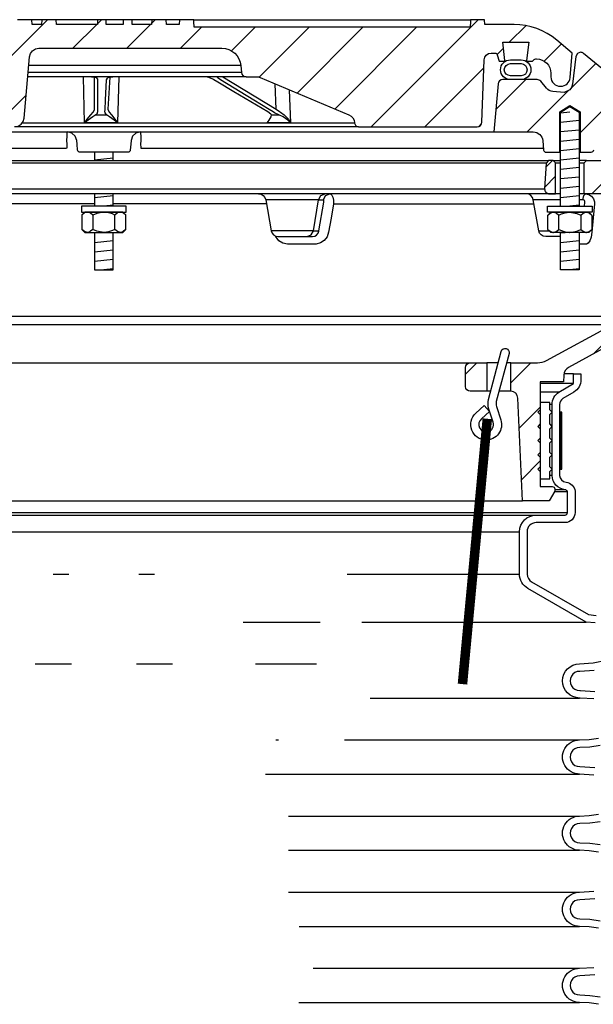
# Model space of a CAD drawing. Extents: x -285 to 5863, y 308 to 3178.
# Tile 46 of 256: x 78.38 to 85.92, y 1665.95 to 1678.88. Entities that reach past the tile are written whole.
import ezdxf

# ---------------------------------------------------------------- set-up
doc = ezdxf.new("R2010")
doc.units = 0
doc.header["$MEASUREMENT"] = 0
for name, color, linetype in [('MULTI-PORT-SPILL-BUCKET', 1, 'CONTINUOUS'), ('MULTI-PORT-SPILL-BUCKET-HATCH', 7, 'CONTINUOUS'), ('MULTI-PORT-SPILL-BUCKET-MANHOLE', 2, 'CONTINUOUS'), ('MULTI-PORT-SPILL-BUCKET-MANHOLE-HATCH', 7, 'CONTINUOUS'), ('MULTI-PORT-SPILL-BUCKET-SHROUD', 1, 'CONTINUOUS')]:
    doc.layers.add(name, color=color, linetype=linetype)
pattern_1 = [(45, (-7894.2766, 500.44744), (-0.35355339, 0.35355339), [])]

msp = doc.modelspace()

# ---------------------------------------------------------------- hatches: boundary and pattern name
at = {"layer": 'MULTI-PORT-SPILL-BUCKET-HATCH', "linetype": 'Continuous'}
h = msp.add_hatch(dxfattribs=at)
h.set_pattern_fill('LINE', color=256, scale=4, angle=45, style=0)
h.set_pattern_definition([(45, (-7758.47407, 471.9527), (-0.35355339, 0.35355339), [])])
edge = h.paths.add_edge_path(flags=16)
edge.add_line((85.42581, 1676.597), (85.42581, 1677.00325))
edge.add_line((85.42581, 1677.00325), (85.39456, 1677.0345))
edge.add_line((85.39456, 1677.0345), (85.33206, 1677.0345))
edge.add_line((85.33206, 1677.0345), (85.29908, 1677.00153))
edge.add_line((85.29908, 1677.00153), (85.28133, 1676.66278))
edge.add_arc((85.34374, 1676.6595), 0.0625, 176.99787, 269.997947)
edge.add_line((85.34374, 1676.597), (85.42581, 1676.597))
edge = h.paths.add_edge_path()
edge.add_line((84.30387, 1674.37825), (84.52235, 1674.37825))
edge.add_line((84.52235, 1674.37825), (84.52235, 1674.00325))
edge.add_line((84.52235, 1674.00325), (84.30387, 1674.00325))
edge.add_arc((84.30387, 1674.06575), 0.0625, 180, 270, ccw=False)
edge.add_line((84.24137, 1674.06575), (84.24137, 1674.31575))
edge.add_arc((84.30387, 1674.31575), 0.0625, 90, 180, ccw=False)
edge = h.paths.add_edge_path()
edge.add_arc((86.16894, 1676.472), 0.125, 358, 450)
edge.add_line((86.16894, 1676.597), (85.80081, 1676.597))
edge.add_line((85.80081, 1676.597), (85.80081, 1677.00325))
edge.add_line((85.80081, 1677.00325), (85.83206, 1677.0345))
edge.add_line((85.83206, 1677.0345), (86.17161, 1677.0345))
edge.add_arc((86.17162, 1677.0195), 0.015, -11.010479, 90.011204, ccw=False)
edge.add_line((86.18634, 1677.01664), (86.16516, 1676.90772))
edge.add_arc((86.19584, 1676.90175), 0.03125, 169.001697, 270.001442)
edge.add_line((86.19584, 1676.87051), (86.38778, 1676.87051))
edge.add_arc((86.38778, 1676.90176), 0.03125, 269.999681, 370.999427)
edge.add_line((86.41845, 1676.90772), (86.39728, 1677.01664))
edge.add_arc((86.41238, 1677.01919), 0.01532, 88.573656, 189.573401, ccw=False)
edge.add_line((86.41276, 1677.0345), (86.58357, 1677.0345))
edge.add_line((86.58357, 1677.0345), (86.61167, 1677.0033))
edge.add_line((86.61167, 1677.0033), (86.58882, 1676.56715))
edge.add_arc((86.33914, 1676.58023), 0.25001, 342.100386, 357.000406, ccw=False)
edge.add_line((86.57706, 1676.50339), (86.51709, 1676.31773))
edge.add_arc((86.75498, 1676.24089), 0.25, 162.100003, 178.000095)
edge.add_line((86.50514, 1676.24961), (86.4889, 1675.7845))
edge.add_line((86.4889, 1675.7845), (86.43835, 1675.7845))
edge.add_line((86.43835, 1675.7845), (86.43835, 1674.85406))
edge.add_line((86.43835, 1674.85406), (86.4109, 1674.76106))
edge.add_line((86.4109, 1674.76106), (85.5966, 1674.31793))
edge.add_arc((85.65635, 1674.20813), 0.125, 118.554702, 177.000044)
edge.add_line((85.53152, 1674.21468), (85.52699, 1674.12825))
edge.add_line((85.52699, 1674.12825), (85.22331, 1674.12825))
edge.add_line((85.22331, 1674.12825), (85.22331, 1672.75325))
edge.add_line((85.22331, 1672.75325), (85.38206, 1672.75325))
edge.add_arc((85.38206, 1672.722), 0.03125, 0, 90, ccw=False)
edge.add_line((85.41331, 1672.722), (85.41331, 1672.69075))
edge.add_line((85.41331, 1672.69075), (85.34114, 1672.56575))
edge.add_line((85.34114, 1672.56575), (84.98831, 1672.56575))
edge.add_line((84.98831, 1672.56575), (84.92946, 1673.91359))
edge.add_arc((84.8358, 1673.9095), 0.09375, 2.499991, 90)
edge.add_line((84.8358, 1674.00325), (84.8358, 1674.37825))
edge.add_line((84.8358, 1674.37825), (85.1862, 1674.37825))
edge.add_arc((85.1862, 1674.62825), 0.25, 270.000244, 298.555091)
edge.add_line((85.3057, 1674.40866), (86.17703, 1674.88284))
edge.add_arc((86.11728, 1674.99263), 0.125, 298.554793, 357.999929)
edge.add_line((86.24221, 1674.98827), (86.29387, 1676.46764))
h = msp.add_hatch(dxfattribs=at)
h.set_pattern_fill('LINE', color=256, scale=4, angle=45, style=0)
h.set_pattern_definition([(45, (-7894.2766, 500.44744), (-0.35355339, 0.35355339), [])])
edge = h.paths.add_edge_path()
edge.add_line((85.42581, 1676.597), (85.42581, 1677.00325))
edge.add_line((85.42581, 1677.00325), (85.39456, 1677.0345))
edge.add_line((85.39456, 1677.0345), (85.33206, 1677.0345))
edge.add_line((85.33206, 1677.0345), (85.29908, 1677.00153))
edge.add_line((85.29908, 1677.00153), (85.28133, 1676.66278))
edge.add_arc((85.34374, 1676.6595), 0.0625, 176.99787, 269.997947)
edge.add_line((85.34374, 1676.597), (85.42581, 1676.597))
at = {"layer": 'MULTI-PORT-SPILL-BUCKET-MANHOLE-HATCH', "linetype": 'Continuous'}
h = msp.add_hatch(dxfattribs=at)
h.set_pattern_fill('LINE', color=256, scale=4, angle=45, style=0)
h.set_pattern_definition(pattern_1)
h.paths.add_polyline_path([(84.48515, 1678.3559, -0.40402688), (84.57884, 1678.44638), (84.62877, 1678.44638, -0.33946204), (84.65896, 1678.42321), (84.68206, 1678.337), (84.75081, 1678.337), (84.75971, 1678.34591), (84.73011, 1678.587), (85.0715, 1678.587), (85.0419, 1678.34591), (85.05081, 1678.337), (85.11956, 1678.337), (85.14165, 1678.3591, -0.19891237), (85.16375, 1678.36825), (85.17581, 1678.36825, -0.41421356), (85.36331, 1678.18075), (85.36331, 1678.13388, 0.41824171), (85.49003, 1678.00889, 0.39283658), (85.61627, 1678.12298), (85.64456, 1678.44638), (85.44162, 1678.61667, 0.17633049), (84.87918, 1678.82138), (84.49659, 1678.82138), (84.49222, 1678.88388), (84.30732, 1678.88388), (84.30447, 1678.84318), (84.30162, 1678.80248), (84.30097, 1678.79318), (84.30032, 1678.78388), (80.67593, 1678.78388), (80.67463, 1678.80248), (80.67178, 1678.84318), (80.66893, 1678.88388), (80.48376, 1678.88388), (80.47938, 1678.82138), (80.3096, 1678.82138), (80.30523, 1678.88388), (80.11772, 1678.88388), (80.11335, 1678.82138), (79.85939, 1678.82138), (79.85939, 1678.88388), (79.74343, 1678.88388), (79.74343, 1678.82138), (79.51923, 1678.82138), (79.51923, 1678.88388), (79.40327, 1678.88388), (79.40327, 1678.82138), (78.86327, 1678.82138), (78.8589, 1678.88388), (78.67139, 1678.88388), (78.66702, 1678.82138), (78.54528, 1678.82138), (78.54091, 1678.88388), (78.35018, 1678.88388), (78.32874, 1678.88138), (78.30852, 1678.87548), (78.28958, 1678.86626), (78.27245, 1678.854), (78.25764, 1678.83903), (78.24553, 1678.82179), (78.23952, 1678.81009), (78.23477, 1678.79783), (78.23109, 1678.78396), (78.22902, 1678.76977), (78.19348, 1678.36364), (78.15795, 1677.95751), (78.15288, 1677.89962), (78.1471, 1677.83356), (78.14328, 1677.81758), (78.13568, 1677.79794), (78.12491, 1677.77984), (78.11124, 1677.76382), (78.09508, 1677.7503), (78.07687, 1677.73971), (78.04951, 1677.72944), (78.02328, 1677.72763), (75.89129, 1677.72763), (75.84598, 1677.73613), (75.80684, 1677.76047), (75.77917, 1677.79734), (75.76676, 1677.84173), (75.72028, 1678.37298), (75.72643, 1678.42406), (75.75264, 1678.46833), (75.79446, 1678.49829), (75.84481, 1678.50888), (76.20686, 1678.50888), (76.2547, 1678.51839), (76.29525, 1678.54549), (76.32235, 1678.58605), (76.33187, 1678.63388), (76.33187, 1678.75888), (76.32235, 1678.80671), (76.29525, 1678.84727), (76.2547, 1678.87437), (76.20686, 1678.88388), (76.01935, 1678.88388), (76.01498, 1678.82138), (75.67857, 1678.82138), (75.63215, 1678.82492), (75.58573, 1678.82858), (75.5384, 1678.82503), (75.49038, 1678.82138), (75.42809, 1678.82138), (75.40529, 1678.82743), (75.39145, 1678.83923), (75.36507, 1678.85984), (75.335, 1678.87437), (75.30243, 1678.88193), (75.26883, 1678.88387), (75.20357, 1678.87324), (75.14823, 1678.83955), (75.13899, 1678.83158), (75.1184, 1678.8219), (75.10374, 1678.82138), (75.07453, 1678.82138), (75.05215, 1678.82314), (75.03015, 1678.82761), (75.00837, 1678.83355), (74.98652, 1678.83923), (74.98502, 1678.83956), (74.9835, 1678.83987), (74.97113, 1678.84169), (74.95864, 1678.84229), (74.94461, 1678.84152), (74.93075, 1678.83923), (74.90889, 1678.83355), (74.8871, 1678.8276), (74.86505, 1678.82313), (74.84274, 1678.82138), (74.79326, 1678.82138), (74.77083, 1678.82801), (74.75605, 1678.83865), (74.75538, 1678.83923), (74.74876, 1678.84474), (74.74184, 1678.84987), (74.71997, 1678.86255), (74.69634, 1678.87157), (74.67086, 1678.87694), (74.64485, 1678.87866), (74.61736, 1678.87673), (74.59049, 1678.87069), (74.56486, 1678.86011), (74.54151, 1678.84519), (74.53787, 1678.84227), (74.5271, 1678.83305), (74.50458, 1678.82234), (74.4879, 1678.82138), (74.09744, 1678.82138, 0.17632698), (73.535, 1678.61667), (73.33206, 1678.44638), (73.36035, 1678.12298, 0.39283658), (73.48659, 1678.00889, 0.41824171), (73.61331, 1678.13388), (73.61331, 1678.18075, -0.41421356), (73.80081, 1678.36825), (73.81286, 1678.36825, -0.19891237), (73.83496, 1678.3591), (73.85706, 1678.337), (73.92581, 1678.337), (73.93471, 1678.34591), (73.90511, 1678.587), (74.2465, 1678.587), (74.2169, 1678.34591), (74.22581, 1678.337), (74.29456, 1678.337), (74.31766, 1678.42322, -0.3394582), (74.34784, 1678.44638), (74.39777, 1678.44638, -0.40402635), (74.49147, 1678.3559), (74.52003, 1677.53795, 0.40402635), (74.58249, 1677.47763), (74.74112, 1677.47763), (74.79285, 1677.48148), (74.84457, 1677.48517), (75.19997, 1677.48322), (75.56687, 1677.48155), (75.59767, 1677.48061), (75.6284, 1677.47816), (75.63868, 1677.47763), (78.31472, 1677.47763), (78.36003, 1677.48613), (78.39918, 1677.51047), (78.42684, 1677.54734), (78.43925, 1677.59173), (78.50952, 1678.39477), (78.52193, 1678.43916), (78.54959, 1678.47604), (78.58874, 1678.50038), (78.63405, 1678.50888), (81.03892, 1678.50888, -0.38887873), (81.28797, 1678.28067), (81.29582, 1678.19093, 0.38887873), (81.35808, 1678.13388), (81.49439, 1678.13388, -0.09968274), (81.54277, 1678.12413), (82.7071, 1677.63541, -0.27840381), (82.78325, 1677.53104), (82.78392, 1677.52327, 0.38887873), (82.83373, 1677.47763), (84.39412, 1677.47763, 0.40402623), (84.45659, 1677.53795)])
h = msp.add_hatch(dxfattribs=at)
h.set_pattern_fill('LINE', color=256, scale=4, angle=45, style=0)
h.set_pattern_definition(pattern_1)
edge = h.paths.add_edge_path()
edge.add_line((84.66847, 1678.03995), (84.61331, 1677.4095))
edge.add_line((84.61331, 1677.4095), (85.13178, 1677.4095))
edge.add_arc((85.13178, 1677.2845), 0.125, 5.000099, 90.000043, ccw=False)
edge.add_line((85.2563, 1677.2954), (85.26706, 1677.1724))
edge.add_arc((85.29819, 1677.17513), 0.03125, 185, 270)
edge.add_line((85.29819, 1677.14388), (85.47961, 1677.14388))
edge.add_line((85.47961, 1677.14388), (85.47961, 1677.67513))
edge.add_line((85.47961, 1677.67513), (85.61331, 1677.75546))
edge.add_line((85.61331, 1677.75546), (85.74701, 1677.67513))
edge.add_line((85.74701, 1677.67513), (85.74701, 1677.14388))
edge.add_line((85.74701, 1677.14388), (85.89456, 1677.14388))
edge.add_arc((85.89456, 1677.17513), 0.03125, 270, 360)
edge.add_line((85.92581, 1677.17513), (85.92581, 1677.4095))
edge.add_line((85.92581, 1677.4095), (86.17085, 1677.4095))
edge.add_arc((86.17085, 1677.42513), 0.01562, 270, 370.999746)
edge.add_line((86.18619, 1677.42811), (86.16516, 1677.53629))
edge.add_arc((86.19584, 1677.54225), 0.03125, 90.000847, 191.000593, ccw=False)
edge.add_line((86.19584, 1677.5735), (86.38778, 1677.5735))
edge.add_arc((86.38778, 1677.54225), 0.03125, -10.998303, 90.001443, ccw=False)
edge.add_line((86.41845, 1677.53629), (86.39728, 1677.42737))
edge.add_arc((86.41201, 1677.42451), 0.01501, 169.008936, 269.975776)
edge.add_line((86.41201, 1677.4095), (86.58206, 1677.4095))
edge.add_arc((86.58206, 1677.44075), 0.03125, 270, 360)
edge.add_line((86.61331, 1677.44075), (86.61331, 1677.7845))
edge.add_line((86.61331, 1677.7845), (86.58499, 1677.78981))
edge.add_line((86.58499, 1677.78981), (85.79402, 1678.44192))
edge.add_arc((85.75435, 1678.39362), 0.0625, 50.600528, 90)
edge.add_line((85.75435, 1678.45612), (85.71358, 1678.44079))
edge.add_line((85.71358, 1678.44079), (85.69281, 1678.40232))
edge.add_line((85.69281, 1678.40232), (85.64752, 1678.03536))
edge.add_line((85.64752, 1678.03536), (85.63561, 1677.99522))
edge.add_line((85.63561, 1677.99522), (85.61052, 1677.96135))
edge.add_line((85.61052, 1677.96135), (85.53831, 1677.92856))
edge.add_line((85.53831, 1677.92856), (85.38919, 1677.94161))
edge.add_arc((85.40009, 1678.06613), 0.125, 220.000141, 265.000351, ccw=False)
edge.add_line((85.30433, 1677.98578), (85.22974, 1678.07468))
edge.add_arc((85.18187, 1678.03451), 0.0625, 40.001024, 90.001569)
edge.add_line((85.18186, 1678.097), (84.73073, 1678.097))
edge.add_arc((84.73073, 1678.0345), 0.0625, 90, 175)

# ---------------------------------------------------------------- linework, layer by layer
at = {"layer": 'MULTI-PORT-SPILL-BUCKET', "color": 7, "linetype": 'Continuous'}
for p, q in [((73.64456, 1677.0345), (85.33206, 1677.0345)), ((85.29908, 1677.00153), (73.67754, 1677.00153)), ((85.39456, 1677.0345), (85.49011, 1677.0345)), ((85.42581, 1677.00325), (85.49011, 1677.00325)), ((85.83206, 1677.0345), (85.73651, 1677.0345)), ((85.73651, 1677.00325), (85.80081, 1677.00325)), ((73.69529, 1676.66278), (85.28133, 1676.66278)), ((85.49011, 1676.597), (73.48651, 1676.597)), ((85.81978, 1676.597), (85.73651, 1676.597)), ((79.36511, 1676.46764), (77.35306, 1676.46764)), ((81.62356, 1676.46764), (79.61151, 1676.46764)), ((82.30958, 1676.51953), (81.61441, 1676.51953)), ((82.30958, 1676.51953), (82.37281, 1676.51953)), ((82.50652, 1676.46764), (85.14134, 1676.46764)), ((85.49011, 1676.51953), (85.13219, 1676.51953)), ((85.78444, 1676.51953), (85.73651, 1676.51953)), ((82.24319, 1676.11198), (81.68628, 1676.11197)), ((82.24319, 1676.11198), (82.31464, 1676.10978)), ((85.20405, 1676.11197), (85.34234, 1676.11198)), ((72.73441, 1674.98827), (86.24221, 1674.98827)), ((72.79958, 1674.88284), (86.17703, 1674.88284)), ((74.67275, 1674.37825), (84.30387, 1674.37825)), ((84.67209, 1674.37825), (84.52235, 1674.37825)), ((84.8358, 1674.37825), (84.78043, 1674.37825)), ((84.5734, 1674.00325), (84.52235, 1674.00325)), ((84.8358, 1674.00325), (84.68174, 1674.00325)), ((73.98831, 1672.56575), (84.98831, 1672.56575))]:
    msp.add_line(p, q, dxfattribs=at)
at = {"layer": 'MULTI-PORT-SPILL-BUCKET', "color": 2, "linetype": 'Continuous'}
for p, q in [((79.34397, 1676.31783), (79.34397, 1676.12968)), ((79.63265, 1676.12968), (79.63265, 1676.31783)), ((85.46897, 1676.12968), (85.46897, 1676.31783)), ((85.75765, 1676.31783), (85.75765, 1676.12968))]:
    msp.add_line(p, q, dxfattribs=at)
for points in [[(85.49011, 1676.43451), (85.49011, 1677.66919), (85.61331, 1677.74321), (85.73651, 1677.66919), (85.73651, 1676.43451)], [(79.36511, 1677.14388), (79.36511, 1677.0345)], [(79.61151, 1677.0345), (79.61151, 1677.14388)], [(79.36511, 1676.597), (79.36511, 1676.43451)], [(79.61151, 1676.43451), (79.61151, 1676.597)], [(79.77698, 1676.31783), (79.7469, 1676.34271), (79.71388, 1676.3565), (79.70481, 1676.3565), (79.70481, 1676.3565), (79.6673, 1676.34549), (79.63265, 1676.31783), (79.60024, 1676.33259), (79.54981, 1676.34905), (79.49564, 1676.3564), (79.48831, 1676.3565), (79.3953, 1676.33976), (79.34397, 1676.31783), (79.31389, 1676.34271), (79.28086, 1676.3565), (79.2718, 1676.3565), (79.23429, 1676.34549), (79.19963, 1676.31783)], [(85.32463, 1676.31783), (85.35472, 1676.34271), (85.38774, 1676.3565), (85.3968, 1676.3565), (85.3968, 1676.3565), (85.43432, 1676.34549), (85.46897, 1676.31783), (85.50137, 1676.33259), (85.55181, 1676.34905), (85.60598, 1676.3564), (85.61331, 1676.3565), (85.70632, 1676.33976), (85.75765, 1676.31783), (85.78773, 1676.34271), (85.82075, 1676.3565), (85.82982, 1676.3565), (85.86733, 1676.34549), (85.90199, 1676.31783)], [(79.77698, 1676.12968), (79.7469, 1676.10479), (79.71388, 1676.091), (79.70481, 1676.091), (79.70481, 1676.091), (79.6673, 1676.10202), (79.63265, 1676.12968), (79.60024, 1676.11492), (79.54981, 1676.09846), (79.49564, 1676.09111), (79.48831, 1676.091), (79.3953, 1676.10774), (79.34397, 1676.12968), (79.31389, 1676.10479), (79.28086, 1676.091), (79.2718, 1676.091), (79.23429, 1676.10202), (79.19963, 1676.12968)], [(79.36511, 1676.091), (79.36511, 1675.59713), (79.61151, 1675.59713), (79.61151, 1676.091)], [(85.32463, 1676.12968), (85.35472, 1676.10479), (85.38774, 1676.091), (85.3968, 1676.091), (85.3968, 1676.091), (85.43432, 1676.10202), (85.46897, 1676.12968), (85.50137, 1676.11492), (85.55181, 1676.09846), (85.60598, 1676.09111), (85.61331, 1676.091), (85.70632, 1676.10774), (85.75765, 1676.12968), (85.78773, 1676.10479), (85.82075, 1676.091), (85.82982, 1676.091), (85.86733, 1676.10202), (85.90199, 1676.12968)], [(85.73651, 1676.091), (85.73651, 1675.59713), (85.49011, 1675.59713), (85.49011, 1676.091)]]:
    msp.add_lwpolyline(points, dxfattribs=at)
at = {"layer": 'MULTI-PORT-SPILL-BUCKET', "linetype": 'Continuous'}
for points in [[(85.42581, 1676.597), (85.42581, 1677.00325), (85.39456, 1677.0345), (85.33206, 1677.0345), (85.29908, 1677.00153), (85.28133, 1676.66278, 0.4296343), (85.34374, 1676.597), (85.42581, 1676.597)], [(86.16894, 1676.597), (85.80081, 1676.597), (85.80081, 1677.00325), (85.83206, 1677.0345), (86.17161, 1677.0345, -0.47174628)], [(86.4109, 1674.76106), (85.5966, 1674.31793, 0.26069176), (85.53152, 1674.21468), (85.52699, 1674.12825), (85.22331, 1674.12825), (85.22331, 1672.75325), (85.38206, 1672.75325, -0.41421356), (85.41331, 1672.722), (85.41331, 1672.69075), (85.34114, 1672.56575), (84.98831, 1672.56575), (84.92946, 1673.91359, 0.40149071), (84.8358, 1674.00325), (84.8358, 1674.00325), (84.8358, 1674.37825), (85.1862, 1674.37825, 0.12524277), (85.3057, 1674.40866), (86.17703, 1674.88284, 0.265356)]]:
    msp.add_lwpolyline(points, format="xyb", dxfattribs=at)
at = {"layer": 'MULTI-PORT-SPILL-BUCKET', "color": 7, "linetype": 'Continuous'}
for points in [[(81.52209, 1676.597, -0.36397024), (81.61441, 1676.51953), (81.68628, 1676.11197, 0.36397024), (81.7786, 1676.0345), (82.23078, 1676.0345), (82.25879, 1676.0398), (82.28376, 1676.05508), (82.30291, 1676.0786), (82.31419, 1676.10758), (82.31509, 1676.11198), (82.37967, 1676.48719), (82.38065, 1676.4952), (82.38064, 1676.50499), (82.37919, 1676.51277), (82.37649, 1676.51778), (82.37281, 1676.51953), (82.40243, 1676.57507), (82.45811, 1676.597), (82.46911, 1676.5943), (82.48525, 1676.57881), (82.49776, 1676.55126), (82.50521, 1676.51475), (82.50652, 1676.46764), (82.47331, 1676.27694), (82.44112, 1676.09242), (82.4212, 1676.03364), (82.38494, 1675.98515), (82.33595, 1675.95191), (82.27903, 1675.93779), (82.26916, 1675.93748), (82.0856, 1675.93748), (81.89978, 1675.93748), (81.84034, 1675.94828), (81.78769, 1675.97958), (81.74342, 1676.04165)], [(85.49011, 1676.0345), (85.29638, 1676.0345, -0.36397024), (85.20405, 1676.11197), (85.13219, 1676.51953, 0.36397024), (85.03986, 1676.597)]]:
    msp.add_lwpolyline(points, format="xyb", dxfattribs=at)
for points in [[(82.15789, 1676.0345), (82.21357, 1676.05644), (82.24319, 1676.11198), (82.30958, 1676.51953), (82.33921, 1676.57507), (82.39488, 1676.597)], [(85.80684, 1676.4345), (85.81154, 1676.48719), (85.81079, 1676.49776), (85.80677, 1676.50721), (85.79992, 1676.51449), (85.79107, 1676.51869), (85.78444, 1676.51953), (85.79671, 1676.57507), (85.81978, 1676.597), (85.8638, 1676.58789), (85.89711, 1676.56587), (85.92153, 1676.53326), (85.93428, 1676.49371), (85.93563, 1676.46764), (85.919, 1676.28312), (85.90167, 1676.09242), (85.89137, 1676.02761), (85.87555, 1675.97958), (85.85518, 1675.94828), (85.8325, 1675.93748), (85.82196, 1675.93748), (85.73651, 1675.93748)]]:
    msp.add_lwpolyline(points, dxfattribs=at)
at = {"layer": 'MULTI-PORT-SPILL-BUCKET', "color": 2, "linetype": 'Continuous'}
for points in [[(79.19531, 1676.3565), (79.78131, 1676.3565), (79.78131, 1676.43451), (79.78131, 1676.43451), (79.19531, 1676.43451)], [(85.90631, 1676.3565), (85.32031, 1676.3565), (85.32031, 1676.43451), (85.32031, 1676.43451), (85.90631, 1676.43451)], [(79.23831, 1676.3565), (79.19963, 1676.31783), (79.19963, 1676.12968), (79.23831, 1676.091), (79.73831, 1676.091), (79.77698, 1676.12968), (79.77698, 1676.31783), (79.73831, 1676.3565)], [(85.86331, 1676.3565), (85.90199, 1676.31783), (85.90199, 1676.12968), (85.86331, 1676.091), (85.36331, 1676.091), (85.32463, 1676.12968), (85.32463, 1676.31783), (85.36331, 1676.3565)], [(85.34831, 1672.94951), (85.37956, 1672.98076), (85.34831, 1673.01201), (85.34831, 1673.13701), (85.37956, 1673.16826), (85.34831, 1673.19951), (85.34831, 1673.32451), (85.37956, 1673.35576), (85.34831, 1673.38701), (85.34831, 1673.51201), (85.37956, 1673.54326), (85.34831, 1673.57451), (85.34831, 1673.69951), (85.37956, 1673.73076), (85.34831, 1673.76201), (85.34831, 1673.85576), (85.22331, 1673.85576), (85.22331, 1673.76201), (85.19206, 1673.73076), (85.22331, 1673.69951), (85.22331, 1673.57451), (85.19206, 1673.54326), (85.22331, 1673.51201), (85.22331, 1673.38701), (85.19206, 1673.35576), (85.22331, 1673.32451), (85.22331, 1673.19951), (85.19206, 1673.16826), (85.22331, 1673.13701), (85.22331, 1673.01201), (85.19206, 1672.98076), (85.22331, 1672.94951), (85.22331, 1672.85576), (85.34831, 1672.85576)]]:
    msp.add_lwpolyline(points, close=True, dxfattribs=at)
at = {"layer": 'MULTI-PORT-SPILL-BUCKET', "color": 1, "linetype": 'Continuous'}
msp.add_lwpolyline([(84.50851, 1673.36263, -0.67313043), (84.37501, 1673.71543), (84.48694, 1673.81746), (84.55791, 1673.73927), (84.45198, 1673.64271, 0.80377672), (84.53665, 1673.47118, 0.43550595), (84.60453, 1673.59599), (84.5481, 1673.77067, -0.14376727), (84.54462, 1673.89387), (84.71147, 1674.52791, -1), (84.8128, 1674.50125), (84.6461, 1673.86782, 0.14444497), (84.64794, 1673.80595), (84.70511, 1673.628, -0.51620484)], format="xyb", close=True, dxfattribs=at)
at = {"layer": 'MULTI-PORT-SPILL-BUCKET', "linetype": 'Continuous'}
msp.add_lwpolyline([(84.30387, 1674.37825), (84.52235, 1674.37825), (84.52235, 1674.00325), (84.30387, 1674.00325, -0.41421356), (84.24137, 1674.06575), (84.24137, 1674.31575, -0.41421356)], format="xyb", close=True, dxfattribs=at)
at = {"layer": 'MULTI-PORT-SPILL-BUCKET', "color": 7, "const_width": 0.125}
msp.add_lwpolyline([(84.52762, 1673.64278), (84.20122, 1670.15804)], dxfattribs=at)
at = {"layer": 'MULTI-PORT-SPILL-BUCKET-HATCH', "linetype": 'Continuous'}
for p, q in [((85.61331, 1677.66919), (85.4907, 1677.65641)), ((85.73591, 1677.55849), (85.4907, 1677.53294)), ((85.73591, 1677.43502), (85.4907, 1677.40948)), ((85.73591, 1677.31156), (85.4907, 1677.28601)), ((85.73591, 1677.18809), (85.4907, 1677.16254)), ((79.61091, 1677.06462), (79.3657, 1677.03907)), ((85.73591, 1677.06462), (85.4907, 1677.03907)), ((85.73591, 1676.94115), (85.4907, 1676.9156)), ((85.73591, 1676.81768), (85.4907, 1676.79214)), ((85.73591, 1676.69422), (85.4907, 1676.66867)), ((79.61091, 1676.57075), (79.3657, 1676.5452)), ((85.73591, 1676.57075), (85.4907, 1676.5452)), ((79.61091, 1676.44728), (79.48831, 1676.43451)), ((85.73591, 1676.44728), (85.61331, 1676.43451))]:
    msp.add_line(p, q, dxfattribs=at)
at = {"layer": 'MULTI-PORT-SPILL-BUCKET-HATCH'}
for p, q in [((79.48831, 1676.091), (79.3657, 1676.07823)), ((85.61331, 1676.091), (85.4907, 1676.07823)), ((79.61091, 1675.98031), (79.3657, 1675.95476)), ((85.73591, 1675.98031), (85.4907, 1675.95476)), ((79.61091, 1675.85684), (79.3657, 1675.83129)), ((85.73591, 1675.85684), (85.4907, 1675.83129)), ((79.61091, 1675.73337), (79.3657, 1675.70783)), ((85.73591, 1675.73337), (85.4907, 1675.70783)), ((79.61091, 1675.60991), (79.48831, 1675.59713)), ((85.73591, 1675.60991), (85.61331, 1675.59713))]:
    msp.add_line(p, q, dxfattribs=at)
at = {"layer": 'MULTI-PORT-SPILL-BUCKET-MANHOLE', "color": 7, "linetype": 'Continuous'}
for p, q in [((78.67139, 1678.88388), (78.54091, 1678.88388)), ((79.40327, 1678.88388), (78.8589, 1678.88388)), ((79.74343, 1678.88388), (79.51923, 1678.88388)), ((80.11772, 1678.88388), (79.85939, 1678.88388)), ((80.48376, 1678.88388), (80.30523, 1678.88388)), ((80.66893, 1678.88388), (84.30724, 1678.88285)), ((81.28797, 1678.28067), (78.49953, 1678.28067)), ((81.35808, 1678.13388), (78.48669, 1678.13388)), ((81.29582, 1678.19093), (78.49168, 1678.19093)), ((81.75212, 1677.70769), (81.73742, 1678.04243)), ((81.92364, 1677.96426), (81.94226, 1677.53104)), ((81.68889, 1677.6354), (81.78822, 1677.6354)), ((82.83373, 1677.47763), (78.31474, 1677.47763)), ((82.78392, 1677.52327), (78.40878, 1677.52327)), ((74.36331, 1677.4095), (84.61331, 1677.4095))]:
    msp.add_line(p, q, dxfattribs=at)
at = {"layer": 'MULTI-PORT-SPILL-BUCKET-MANHOLE', "linetype": 'Continuous'}
for points in [[(78.36003, 1677.48613), (78.39918, 1677.51047), (78.42684, 1677.54734), (78.43925, 1677.59173), (78.50952, 1678.39477), (78.52193, 1678.43916), (78.54959, 1678.47604), (78.58874, 1678.50038), (78.63405, 1678.50888), (81.03892, 1678.50888, -0.38887873), (81.28797, 1678.28067), (81.29582, 1678.19093, 0.38887873), (81.35808, 1678.13388), (81.49439, 1678.13388, -0.09968274), (81.54277, 1678.12413), (82.7071, 1677.63541, -0.27840381), (82.78325, 1677.53104), (82.78392, 1677.52327, 0.38887873), (82.83373, 1677.47763), (84.39412, 1677.47763, 0.40402623), (84.45659, 1677.53795), (84.48515, 1678.3559, -0.40402688), (84.57884, 1678.44638), (84.62877, 1678.44638, -0.33946204), (84.65896, 1678.42321), (84.68206, 1678.337), (84.75081, 1678.337), (84.75971, 1678.34591), (84.73011, 1678.587), (85.0715, 1678.587), (85.0419, 1678.34591), (85.05081, 1678.337), (85.11956, 1678.337), (85.14165, 1678.3591, -0.19891237), (85.16375, 1678.36825), (85.17581, 1678.36825, -0.41421356), (85.36331, 1678.18075), (85.36331, 1678.13388, 0.41421356), (85.48831, 1678.00888), (85.49174, 1678.00888, 0.38887873), (85.61627, 1678.12298), (85.64456, 1678.44638), (85.44162, 1678.61667, 0.17633049), (84.87918, 1678.82138), (84.49659, 1678.82138), (84.49222, 1678.88388), (84.30732, 1678.88388), (84.30447, 1678.84318), (84.30162, 1678.80248), (84.30097, 1678.79318), (84.30032, 1678.78388), (80.67593, 1678.78388), (80.67528, 1678.79318), (80.67463, 1678.80248), (80.67178, 1678.84318), (80.66893, 1678.88388), (80.48376, 1678.88388), (80.47938, 1678.82138), (80.3096, 1678.82138), (80.30523, 1678.88388), (80.11772, 1678.88388), (80.11335, 1678.82138), (79.85939, 1678.82138), (79.85939, 1678.88388), (79.74343, 1678.88388), (79.74343, 1678.82138), (79.51923, 1678.82138), (79.51923, 1678.88388), (79.40327, 1678.88388), (79.40327, 1678.82138), (78.86327, 1678.82138), (78.8589, 1678.88388), (78.67139, 1678.88388), (78.66702, 1678.82138), (78.54528, 1678.82138), (78.54091, 1678.88388), (78.35356, 1678.88388)], [(86.58499, 1677.78981), (85.79402, 1678.44192, 0.17362646), (85.75435, 1678.45612), (85.71358, 1678.44079), (85.69281, 1678.40232), (85.64752, 1678.03536), (85.63561, 1677.99522), (85.61052, 1677.96135), (85.53831, 1677.92856), (85.38919, 1677.94161, -0.19891332), (85.30433, 1677.98578), (85.22974, 1678.07468, 0.22169716), (85.18186, 1678.097), (84.73073, 1678.097, 0.38887873), (84.66847, 1678.03995)], [(84.66847, 1678.03995), (84.61331, 1677.4095), (85.13178, 1677.4095, -0.38887845), (85.2563, 1677.2954), (85.26706, 1677.1724, 0.38887873), (85.29819, 1677.14388), (85.47961, 1677.14388), (85.47961, 1677.67513), (85.61331, 1677.75546), (85.74701, 1677.67513), (85.74701, 1677.14388), (85.89456, 1677.14388, 0.41421356), (85.92581, 1677.17513)]]:
    msp.add_lwpolyline(points, format="xyb", dxfattribs=at)
at = {"layer": 'MULTI-PORT-SPILL-BUCKET-MANHOLE', "color": 7, "linetype": 'Continuous'}
for points in [[(84.97081, 1678.35701, -1), (84.97081, 1678.09701), (84.83081, 1678.09701, -1), (84.83081, 1678.35701)], [(84.97081, 1678.14701), (84.83081, 1678.14701, -1), (84.83081, 1678.30701), (84.97081, 1678.30701, -1)]]:
    msp.add_lwpolyline(points, format="xyb", close=True, dxfattribs=at)
for points in [[(79.68588, 1678.13387), (79.66873, 1677.53104), (79.23532, 1677.53104), (79.21936, 1678.13388)], [(79.32718, 1678.1338), (79.36787, 1678.13046), (79.38623, 1678.12414), (79.40424, 1678.1019), (79.40582, 1678.0926), (79.4058, 1678.06165), (79.40572, 1677.93786), (79.40558, 1677.67186), (79.39414, 1677.64531), (79.38333, 1677.6354), (79.34368, 1677.60989), (79.28156, 1677.56579), (79.23573, 1677.53136), (79.23532, 1677.53104), (79.23563, 1677.53145), (79.27028, 1677.57626), (79.31803, 1677.63502), (79.34852, 1677.66959), (79.36464, 1677.70029), (79.36519, 1677.70769), (79.36524, 1678.13067)], [(79.5868, 1677.63502), (79.63392, 1677.57626), (79.66873, 1677.53104), (79.62261, 1677.56579), (79.56108, 1677.60989), (79.52226, 1677.6354), (79.50325, 1677.66089), (79.50192, 1677.67186), (79.50353, 1677.70281), (79.50998, 1677.82662), (79.52381, 1678.0926), (79.53516, 1678.1157), (79.54508, 1678.12414), (79.57561, 1678.13223), (79.60517, 1678.1338)], [(79.56409, 1678.12918), (79.54197, 1677.70769), (79.5516, 1677.67654), (79.55717, 1677.66959), (79.5868, 1677.63502)], [(81.04979, 1678.13388), (81.75212, 1677.70769), (81.79743, 1677.67654), (81.80996, 1677.66959), (81.85853, 1677.63502), (81.91247, 1677.57626), (81.94203, 1677.53145), (81.63241, 1677.53104), (81.66162, 1677.56579), (81.68712, 1677.60989), (81.68889, 1677.6354), (81.68009, 1677.64531), (81.64367, 1677.67186), (81.19545, 1677.93786), (80.98685, 1678.06165), (80.9347, 1678.0926), (80.91785, 1678.1019), (80.86705, 1678.12414), (80.82487, 1678.13388)], [(81.94203, 1677.53145), (81.94226, 1677.53104), (81.94197, 1677.53136), (81.90544, 1677.56579), (81.84254, 1677.60989), (81.78822, 1677.6354), (81.73196, 1677.66089), (81.71254, 1677.67186), (81.66153, 1677.70281), (81.45749, 1677.82662), (81.01905, 1678.0926), (80.988, 1678.1157), (80.98062, 1678.12414), (80.98169, 1678.13388)], [(79.38333, 1677.6354), (79.52226, 1677.6354)]]:
    msp.add_lwpolyline(points, dxfattribs=at)
msp.add_lwpolyline([(85.26546, 1677.19075), (79.97967, 1677.19075), (79.97638, 1677.20718), (79.97481, 1677.24781), (79.97884, 1677.2954), (79.97726, 1677.35319), (79.97371, 1677.39453), (79.96905, 1677.4095), (79.90982, 1677.39453), (79.86478, 1677.35319), (79.84473, 1677.2954), (79.84074, 1677.24781), (79.83455, 1677.1724, -0.38887873), (79.80342, 1677.14388), (79.17319, 1677.14388, -0.38887873), (79.14206, 1677.1724), (79.13588, 1677.24781), (79.13189, 1677.2954), (79.11183, 1677.35319), (79.0668, 1677.39453), (79.00757, 1677.4095), (79.00291, 1677.39453), (78.99936, 1677.35319), (78.99778, 1677.2954), (79.0018, 1677.24781), (79.00024, 1677.20718), (78.99695, 1677.19075), (73.71116, 1677.19075)], format="xyb", dxfattribs=at)
at = {"layer": 'MULTI-PORT-SPILL-BUCKET-SHROUD', "color": 7, "linetype": 'Continuous'}
for p, q in [((85.65831, 1674.23076), (85.53342, 1674.23076)), ((85.65831, 1674.10544), (85.22331, 1674.10544)), ((85.46975, 1673.99295), (85.22331, 1673.99295)), ((85.37831, 1673.82839), (85.34831, 1673.82839)), ((85.47829, 1672.98076), (85.48205, 1672.98076)), ((85.48205, 1672.98076), (85.48331, 1672.98076)), ((85.37831, 1672.89665), (85.34831, 1672.89665)), ((85.58018, 1672.68483), (85.40989, 1672.68483)), ((85.5519, 1672.70967), (85.41331, 1672.70967)), ((73.39643, 1672.40983), (85.58018, 1672.40983)), ((73.80706, 1672.37858), (85.16956, 1672.37858)), ((74.02581, 1672.15983), (84.95081, 1672.15983)), ((78.82339, 1671.60269), (79.02819, 1671.60269)), ((79.94842, 1671.60269), (80.15322, 1671.60269)), ((82.68615, 1671.60269), (84.95081, 1671.60269)), ((81.32052, 1670.97279), (82.3303, 1670.97279)), ((82.87754, 1670.97279), (85.82691, 1670.97279)), ((78.58621, 1670.42545), (79.06026, 1670.42545)), ((79.91636, 1670.42545), (80.3904, 1670.42545)), ((81.47871, 1670.42545), (82.28248, 1670.42545)), ((82.98831, 1669.97545), (85.74077, 1669.97545)), ((81.75, 1669.42545), (81.7847, 1669.42545)), ((82.65041, 1669.42545), (85.74078, 1669.42545)), ((81.61331, 1668.97545), (85.74078, 1668.97545)), ((81.91459, 1668.42545), (85.74078, 1668.42545)), ((81.91459, 1667.97545), (85.74078, 1667.97545)), ((81.91459, 1667.42545), (85.74078, 1667.42545)), ((82.05354, 1666.97545), (85.74078, 1666.97545)), ((82.23831, 1666.42545), (85.74078, 1666.42545)), ((82.0508, 1665.97545), (85.74078, 1665.97545))]:
    msp.add_line(p, q, dxfattribs=at)
at = {"layer": 'MULTI-PORT-SPILL-BUCKET-SHROUD', "linetype": 'Continuous'}
for points in [[(85.94376, 1670.9607), (85.82691, 1670.97279), (85.06059, 1671.41301, -0.26853007), (84.95081, 1671.60269), (84.95081, 1672.15983, -0.41421356), (85.16956, 1672.37858), (85.54893, 1672.37858, 0.41421356), (85.58018, 1672.40983), (85.58018, 1672.68483, 0.33495079), (85.5519, 1672.70967, -0.37226186), (85.37831, 1672.89665), (85.37831, 1673.82839, -0.26412454), (85.46975, 1673.99295), (85.65831, 1674.10544), (85.65831, 1674.23076), (85.75831, 1674.23076), (85.75831, 1674.15513, -0.26412454), (85.66687, 1673.9941), (85.52145, 1673.90735, 0.26412454), (85.47831, 1673.82894), (85.47831, 1672.89874, 0.36520106), (85.56196, 1672.80917, -0.35854627), (85.68018, 1672.69151), (85.68018, 1672.40983, -0.41421356), (85.54893, 1672.27858), (85.16956, 1672.27858, 0.41421356), (85.05081, 1672.15983), (85.05081, 1671.60269, 0.26853007), (85.11041, 1671.49972), (85.85832, 1671.07007), (85.95883, 1671.05967)], [(85.92633, 1669.96327), (85.74672, 1669.97506), (85.74077, 1669.97545, -1), (85.74077, 1670.42545), (85.91722, 1670.4365), (86.09012, 1670.47237)], [(85.93057, 1670.33714), (85.74344, 1670.32542, 1.02213573), (85.74357, 1670.07548), (85.75327, 1670.07485), (85.94045, 1670.06256)], [(85.92634, 1668.96327), (85.74078, 1668.97545, -1.00000017), (85.74078, 1669.42545), (85.86622, 1669.43088), (85.99012, 1669.44818)], [(86.00934, 1669.34989), (85.87532, 1669.33118), (85.74263, 1669.32544, 1.01877101), (85.74358, 1669.07548), (85.94046, 1669.06256)], [(85.99021, 1667.9527), (85.86627, 1667.97001), (85.74078, 1667.97545, -1.00000017), (85.74078, 1668.42545), (85.86623, 1668.43088), (85.99013, 1668.44818)], [(86.00935, 1668.34989), (85.87533, 1668.33118), (85.74263, 1668.32544, 1.01490594), (85.74263, 1668.07546), (85.87538, 1668.06971), (86.00944, 1668.05099)], [(85.99013, 1666.95272), (85.86623, 1666.97002), (85.74078, 1666.97545, -1.00000016), (85.74078, 1667.42545), (85.92592, 1667.43757)], [(85.94001, 1667.33828), (85.74358, 1667.32542, 1.01873998), (85.74263, 1667.07546), (85.87533, 1667.06972), (86.00935, 1667.05101)], [(85.99012, 1665.95272), (85.86622, 1665.97002), (85.74078, 1665.97545, -1.00000067), (85.74078, 1666.42545), (85.92634, 1666.43763)], [(85.94046, 1666.33834), (85.74358, 1666.32542, 1.01877171), (85.74263, 1666.07546), (85.87532, 1666.06972), (86.00934, 1666.05101)]]:
    msp.add_lwpolyline(points, format="xyb", dxfattribs=at)
at = {"layer": 'MULTI-PORT-SPILL-BUCKET-SHROUD', "color": 7, "linetype": 'Continuous'}
msp.add_lwpolyline([(85.48331, 1673.73076), (85.48331, 1672.98076), (85.50831, 1672.98076), (85.50831, 1673.73076), (85.48331, 1673.73076), (85.48205, 1673.73076), (85.47829, 1673.73076)], dxfattribs=at)

doc.saveas('drawing.dxf')
